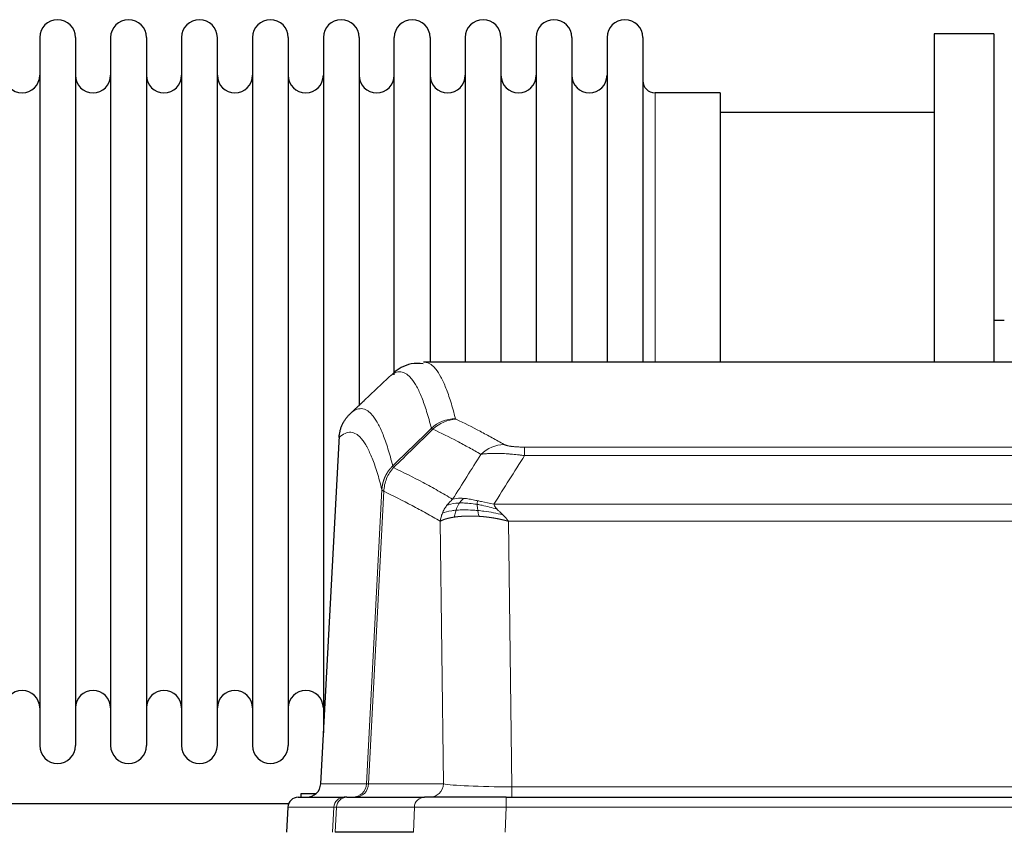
# Model space of a CAD drawing. Header units: inches. Extents: x 0 to 29700, y -16 to 21000.
# Tile 113 of 213: x 6007 to 6287, y 17068 to 17300. Entities that reach past the tile are written whole.
import ezdxf

# ---------------------------------------------------------------- set-up
doc = ezdxf.new("R2010")
doc.units = ezdxf.units.IN
doc.layers.add('1', color=7, linetype='Continuous', true_color=0xffffff)

msp = doc.modelspace()

# ---------------------------------------------------------------- linework, layer by layer
at = {"layer": '1', "color": 2, "linetype": 'Continuous', "lineweight": 25}
for p, q in [((6012.327, 17294.8), (6012.327, 17093)), ((6022.527, 17294.8), (6022.527, 17093)), ((6032.527, 17294.8), (6032.527, 17093)), ((6042.727, 17294.8), (6042.727, 17093)), ((6052.727, 17294.8), (6052.727, 17093)), ((6062.927, 17093), (6062.927, 17294.8)), ((6072.927, 17294.8), (6072.927, 17093)), ((6083.127, 17294.8), (6083.127, 17093)), ((6093.127, 17294.8), (6093.127, 17193.9)), ((6103.327, 17294.8), (6103.327, 17193.9)), ((6113.327, 17198.712), (6113.327, 17294.8)), ((6123.527, 17294.8), (6123.527, 17202.3)), ((6133.527, 17294.8), (6133.527, 17202.3)), ((6143.727, 17294.8), (6143.727, 17202.3)), ((6153.727, 17294.8), (6153.727, 17202.3)), ((6163.927, 17294.8), (6163.927, 17202.3)), ((6173.927, 17294.8), (6173.927, 17202.3)), ((6184.127, 17294.8), (6184.127, 17202.3)), ((6284.127, 17295.9), (6267.127, 17295.9)), ((6267.127, 17295.9), (6267.127, 17202.302)), ((6284.127, 17295.9), (6284.127, 17202.302)), ((6206.127, 17279.05), (6187.627, 17279.05)), ((6206.127, 17279.05), (6206.127, 17202.296)), ((6267.127, 17273.4), (6206.121, 17273.4)), ((6287.081, 17214.163), (6284.098, 17214.163)), ((6384.561, 17202.295), (6121.693, 17202.295)), ((6093.127, 17193.9), (6093.127, 17096.679)), ((6103.327, 17193.9), (6103.327, 17189.978)), ((6097.625, 17181.275), (6092.351, 17082.083)), ((6085.979, 17078.295), (6099.09, 17078.295)), ((6086.827, 17079.4), (6091.13, 17079.4)), ((6086.827, 17078.294), (6086.827, 17079.4)), ((6099.787, 17078.295), (6099.09, 17078.295)), ((6099.787, 17078.295), (6121.961, 17078.295)), ((6145.216, 17078.295), (6121.961, 17078.295)), ((6145.216, 17078.295), (6361.037, 17078.295)), ((6083.191, 17076.4), (5981.261, 17076.4)), ((6082.969, 17075.454), (6082.588, 17068.295)), ((6118.761, 17068.295), (6096.507, 17068.295))]:
    msp.add_line(p, q, dxfattribs=at)
at = {"layer": '1', "color": 110, "linetype": 'Continuous', "lineweight": 13}
for p, q in [((6187.627, 17279.05), (6187.627, 17202.296)), ((6097.611, 17180.781), (6092.363, 17082.086)), ((6150.455, 17178.088), (6355.798, 17178.088)), ((6150.455, 17175.672), (6150.455, 17178.088)), ((6355.798, 17175.672), (6150.455, 17175.672)), ((6105.429, 17082.086), (6109.806, 17165.954)), ((6110.362, 17165.478), (6106.01, 17082.086)), ((6141.724, 17161.841), (6364.529, 17161.841)), ((6127.362, 17082.086), (6126.405, 17156.933)), ((6360.417, 17156.943), (6145.837, 17156.943)), ((6145.837, 17156.943), (6146.805, 17081.26)), ((6092.363, 17082.086), (6105.429, 17082.086)), ((6106.01, 17082.086), (6127.362, 17082.086)), ((6146.805, 17081.26), (6359.448, 17081.26)), ((6146.805, 17078.295), (6146.805, 17081.26)), ((6145.216, 17075.452), (6145.216, 17078.295)), ((6082.985, 17075.452), (6082.605, 17068.295)), ((6096.096, 17075.452), (6082.985, 17075.452)), ((6095.722, 17068.295), (6096.096, 17075.452)), ((6096.88, 17075.452), (6096.507, 17068.295)), ((6119.054, 17075.452), (6096.88, 17075.452)), ((6118.761, 17068.295), (6119.054, 17075.452)), ((6145.216, 17075.452), (6144.923, 17068.295)), ((6361.037, 17075.452), (6145.216, 17075.452))]:
    msp.add_line(p, q, dxfattribs=at)
at = {"layer": '1', "color": 2, "linetype": 'Continuous', "lineweight": 25}
for centre, radius, start, end in [((6017.427, 17294.8), 5.1, 0, 180), ((6037.627, 17294.8), 5.1, 0, 180), ((6057.827, 17294.8), 5.1, 0, 180), ((6078.027, 17294.8), 5.1, 0, 180), ((6098.227, 17294.8), 5.1, 0, 180), ((6118.427, 17294.8), 5.1, 0, 180), ((6138.627, 17294.8), 5.1, 0, 180), ((6158.827, 17294.8), 5.1, 0, 180), ((6179.027, 17294.8), 5.1, 0, 180), ((6007.327, 17284.05), 5, 180, 0), ((6027.527, 17284.05), 5, 180, 0), ((6047.727, 17284.05), 5, 180, 0), ((6067.927, 17284.05), 5, 180, 0), ((6088.127, 17284.05), 5, 180, 0), ((6108.327, 17284.05), 5, 180, 0), ((6128.527, 17284.05), 5, 180, 0), ((6148.727, 17284.05), 5, 180, 0), ((6168.927, 17284.05), 5, 180, 0), ((6187.627, 17282.55), 3.5, 180, 270), ((6007.327, 17103.75), 5, 0, 180), ((6027.527, 17103.75), 5, 0, 180), ((6047.727, 17103.75), 5, 0, 180), ((6067.927, 17103.75), 5, 0, 180), ((6088.127, 17103.75), 5, 0, 180), ((6017.427, 17093), 5.1, 180, 0), ((6037.627, 17093), 5.1, 180, 0), ((6057.827, 17093), 5.1, 180, 0), ((6078.027, 17093), 5.1, 180, 0)]:
    msp.add_arc(centre, radius, start, end, dxfattribs=at)
at = {"layer": '1', "color": 110, "linetype": 'Continuous', "lineweight": 13}
for centre, major_axis, ratio, start_param, end_param in [((6130.76, 17176.238), (-9.695, -2.45), 0.9931439, 4.4664808, 5.2238901), ((6130.947, 17176.077), (-4.281, -9.037), 0.9659395, 3.5975691, 4.3432065), ((6144.608, 17168.932), (-4.97, -8.677), 0.9635717, 3.6779385, 4.4208965), ((6101.437, 17082.295), (0, 4), 0.9993908, 3.1415927, 4.6600291), ((6102.135, 17082.295), (0, 4), 0.9702957, 3.1415927, 4.6600291), ((6125.455, 17082.295), (20.038, 0.208), 0.001459, 3.1763609, 3.3855124), ((6123.486, 17082.295), (0, 4), 0.9702957, 3.1415927, 4.6600291), ((6146.726, 17082.295), (-20.002, 0.052), 0.0517476, 0.2535919, 1.5749043), ((6099.09, 17075.295), (0, 3), 0.9993908, 0, 1.5184364), ((6099.787, 17075.295), (0, 3), 0.9702957, 0, 1.5184364), ((6121.961, 17075.295), (0, 3), 0.9702957, 0, 1.5184364), ((6145.268, 17075.295), (-27.018, 0.123), 0.0058026, 4.7143189, 6.0386286), ((6123.108, 17075.295), (-27.029, 0.156), 0.000812, 6.0391366, 6.248288)]:
    msp.add_ellipse(centre, major_axis=major_axis, ratio=ratio, start_param=start_param, end_param=end_param, dxfattribs=at)
at = {"layer": '1', "color": 2, "linetype": 'Continuous', "lineweight": 25}
for centre, major_axis, start_param, end_param in [((6088.371, 17082.295), (0, 4), 3.1415927, 4.6600291), ((6085.979, 17075.295), (0, 3), 0, 1.5184364)]:
    msp.add_ellipse(centre, major_axis=major_axis, ratio=0.9993908, start_param=start_param, end_param=end_param, dxfattribs=at)
for points, knots in [([(6121.582, 17201.831), (6120.351, 17201.965), (6117.079, 17202.019), (6113.933, 17200), (6112.708, 17198.783), (6112.515, 17198.558)], [0, 0, 0, 0, 0.3012953, 0.8780665, 1, 1, 1, 1]), ([(6097.611, 17180.781), (6097.64, 17181.412), (6097.73, 17182.04), (6097.953, 17182.959), (6098.042, 17183.261), (6098.248, 17183.856), (6098.365, 17184.148), (6098.627, 17184.719), (6098.771, 17184.998), (6099.085, 17185.541), (6099.255, 17185.804), (6099.619, 17186.314), (6099.813, 17186.56), (6100.223, 17187.031), (6100.44, 17187.257), (6100.666, 17187.472)], [0, 0, 0, 0, 0.25, 0.25, 0.375, 0.375, 0.5, 0.5, 0.625, 0.625, 0.75, 0.75, 0.875, 0.875, 1, 1, 1, 1])]:
    msp.add_open_spline(points, degree=3, knots=knots, dxfattribs=at)
at = {"layer": '1', "color": 110, "linetype": 'Continuous', "lineweight": 13}
for points, knots in [([(6121.779, 17202.295), (6121.873, 17202.295), (6122.496, 17202.266), (6123.109, 17202.042), (6123.88, 17201.544), (6124.262, 17201.243), (6124.641, 17200.862), (6124.892, 17200.591), (6125.017, 17200.446), (6125.641, 17199.679), (6126.132, 17198.924), (6126.857, 17197.581), (6127.097, 17197.098), (6127.573, 17196.062), (6127.809, 17195.509), (6128.511, 17193.744), (6129.432, 17191.109), (6130.322, 17187.913), (6130.76, 17186.174)], [0, 0, 0, 0, 0.0285367, 0.1904473, 0.1904473, 0.2714026, 0.3118802, 0.3118802, 0.3523578, 0.3523578, 0.5142684, 0.5142684, 0.5952236, 0.5952236, 0.6761789, 0.6761789, 0.8380895, 1, 1, 1, 1]), ([(6123.892, 17183.435), (6123.454, 17185.173), (6122.562, 17188.366), (6121.64, 17190.999), (6120.937, 17192.763), (6120.701, 17193.315), (6120.225, 17194.351), (6119.985, 17194.834), (6119.258, 17196.176), (6118.766, 17196.931), (6118.142, 17197.698), (6118.017, 17197.842), (6117.765, 17198.114), (6117.386, 17198.495), (6117.003, 17198.796), (6116.232, 17199.294), (6115.188, 17199.676), (6113.578, 17199.405), (6112.476, 17198.661), (6111.918, 17198.148)], [0, 0, 0, 0, 0.125, 0.25, 0.25, 0.3125, 0.3125, 0.375, 0.375, 0.5, 0.5, 0.53125, 0.53125, 0.5625, 0.625, 0.625, 0.75, 0.875, 1, 1, 1, 1]), ([(6100.666, 17187.472), (6101.238, 17188.025), (6102.365, 17188.84), (6104.01, 17189.185), (6105.077, 17188.831), (6105.865, 17188.346), (6106.256, 17188.049), (6106.708, 17187.607), (6106.9, 17187.397), (6107.028, 17187.252), (6107.092, 17187.177), (6107.411, 17186.793), (6107.791, 17186.277), (6108.229, 17185.579), (6108.415, 17185.259), (6108.539, 17185.041), (6108.601, 17184.93), (6109.157, 17183.91), (6110.13, 17181.804), (6111.541, 17177.773), (6112.449, 17174.502), (6112.895, 17172.72)], [0, 0, 0, 0, 0.125, 0.25, 0.375, 0.375, 0.4375, 0.46875, 0.484375, 0.484375, 0.5, 0.5, 0.5625, 0.59375, 0.609375, 0.609375, 0.625, 0.625, 0.75, 0.875, 1, 1, 1, 1]), ([(6130.947, 17186.012), (6130.891, 17186.039), (6130.848, 17186.066), (6130.785, 17186.12), (6130.766, 17186.147), (6130.76, 17186.174)], [0, 0, 0, 0, 0.5, 0.5, 1, 1, 1, 1]), ([(6130.947, 17186.012), (6133.233, 17184.925), (6135.514, 17183.784), (6138.929, 17181.99), (6140.067, 17181.379), (6142.339, 17180.129), (6143.474, 17179.49), (6144.608, 17178.838)], [0, 0, 0, 0, 0.5, 0.5, 0.75, 0.75, 1, 1, 1, 1]), ([(6109.806, 17165.954), (6109.361, 17167.734), (6108.455, 17171.002), (6107.048, 17175.034), (6106.078, 17177.142), (6105.524, 17178.164), (6105.462, 17178.276), (6105.338, 17178.494), (6105.152, 17178.814), (6104.716, 17179.514), (6104.337, 17180.032), (6104.019, 17180.419), (6103.955, 17180.494), (6103.828, 17180.639), (6103.636, 17180.851), (6103.185, 17181.296), (6102.795, 17181.596), (6102.009, 17182.088), (6100.946, 17182.452), (6099.305, 17182.126), (6098.181, 17181.327), (6097.611, 17180.781)], [0, 0, 0, 0, 0.125, 0.25, 0.375, 0.375, 0.390625, 0.390625, 0.40625, 0.4375, 0.5, 0.5, 0.515625, 0.515625, 0.53125, 0.5625, 0.625, 0.625, 0.75, 0.875, 1, 1, 1, 1]), ([(6138.028, 17176.013), (6136.893, 17176.665), (6135.756, 17177.305), (6133.481, 17178.556), (6132.342, 17179.168), (6128.923, 17180.964), (6126.639, 17182.107), (6124.351, 17183.195)], [0, 0, 0, 0, 0.25, 0.25, 0.5, 0.5, 1, 1, 1, 1]), ([(6150.455, 17178.088), (6150.273, 17178.088), (6150.09, 17178.089), (6149.727, 17178.094), (6149.547, 17178.097), (6149.191, 17178.106), (6149.016, 17178.112), (6148.669, 17178.126), (6148.498, 17178.134), (6148.287, 17178.146), (6148.245, 17178.148), (6148.162, 17178.154), (6148.037, 17178.161), (6147.916, 17178.17), (6147.677, 17178.188), (6147.369, 17178.214), (6147.082, 17178.244), (6146.909, 17178.264), (6146.874, 17178.269), (6146.806, 17178.277), (6146.773, 17178.281), (6146.673, 17178.294), (6146.608, 17178.303), (6146.418, 17178.33), (6146.299, 17178.349), (6146.072, 17178.387), (6145.965, 17178.407), (6145.762, 17178.448), (6145.667, 17178.469), (6145.554, 17178.497), (6145.532, 17178.502), (6145.488, 17178.513), (6145.466, 17178.519), (6145.402, 17178.535), (6145.361, 17178.546), (6145.243, 17178.58), (6145.169, 17178.603), (6145.032, 17178.648), (6144.969, 17178.672), (6144.792, 17178.742), (6144.692, 17178.789), (6144.608, 17178.838)], [0, 0, 0, 0, 0.0625, 0.0625, 0.125, 0.125, 0.1875, 0.1875, 0.25, 0.25, 0.265625, 0.265625, 0.28125, 0.3125, 0.3125, 0.375, 0.4375, 0.4375, 0.453125, 0.453125, 0.46875, 0.46875, 0.5, 0.5, 0.5625, 0.5625, 0.625, 0.625, 0.6875, 0.6875, 0.703125, 0.703125, 0.71875, 0.71875, 0.75, 0.75, 0.8125, 0.8125, 0.875, 0.875, 1, 1, 1, 1]), ([(6150.455, 17175.672), (6150.121, 17175.715), (6149.787, 17175.756), (6149.124, 17175.834), (6148.796, 17175.87), (6147.82, 17175.974), (6147.183, 17176.035), (6146.48, 17176.093), (6146.402, 17176.1), (6146.246, 17176.112), (6146.169, 17176.118), (6145.937, 17176.136), (6145.785, 17176.147), (6145.33, 17176.179), (6144.735, 17176.216), (6144.162, 17176.244), (6143.741, 17176.261), (6143.533, 17176.269), (6143.327, 17176.276), (6143.191, 17176.28), (6143.123, 17176.281), (6142.517, 17176.297), (6142.009, 17176.3), (6141.29, 17176.292), (6141.058, 17176.287), (6140.719, 17176.276), (6140.608, 17176.272), (6140.39, 17176.263), (6140.282, 17176.257), (6139.755, 17176.228), (6139.367, 17176.196), (6138.652, 17176.116), (6138.326, 17176.068), (6138.028, 17176.013)], [0, 0, 0, 0, 0.0625, 0.0625, 0.125, 0.125, 0.25, 0.25, 0.265625, 0.265625, 0.28125, 0.28125, 0.3125, 0.3125, 0.375, 0.4375, 0.4375, 0.46875, 0.484375, 0.484375, 0.5, 0.5, 0.625, 0.625, 0.6875, 0.6875, 0.71875, 0.71875, 0.75, 0.75, 0.875, 0.875, 1, 1, 1, 1]), ([(6109.806, 17165.954), (6109.807, 17165.971), (6109.809, 17166.005), (6109.812, 17166.056), (6109.815, 17166.106), (6109.819, 17166.157), (6109.822, 17166.208), (6109.826, 17166.258), (6109.831, 17166.309), (6109.835, 17166.36), (6109.84, 17166.41), (6109.845, 17166.461), (6109.851, 17166.511), (6109.856, 17166.562), (6109.862, 17166.612), (6109.868, 17166.663), (6109.874, 17166.713), (6109.881, 17166.763), (6109.888, 17166.814), (6109.895, 17166.864), (6109.902, 17166.914), (6109.91, 17166.964), (6109.918, 17167.015), (6109.926, 17167.065), (6109.934, 17167.115), (6109.943, 17167.165), (6109.952, 17167.215), (6109.961, 17167.265), (6109.97, 17167.315), (6109.98, 17167.365), (6109.99, 17167.414), (6110, 17167.464), (6110.01, 17167.514), (6110.021, 17167.564), (6110.032, 17167.613), (6110.043, 17167.663), (6110.054, 17167.712), (6110.066, 17167.762), (6110.078, 17167.811), (6110.09, 17167.86), (6110.102, 17167.91), (6110.115, 17167.959), (6110.128, 17168.008), (6110.141, 17168.057), (6110.154, 17168.106), (6110.168, 17168.155), (6110.182, 17168.204), (6110.196, 17168.253), (6110.21, 17168.301), (6110.225, 17168.35), (6110.24, 17168.399), (6110.255, 17168.447), (6110.27, 17168.495), (6110.285, 17168.544), (6110.301, 17168.592), (6110.317, 17168.64), (6110.334, 17168.688), (6110.35, 17168.736), (6110.367, 17168.784), (6110.384, 17168.832), (6110.401, 17168.88), (6110.419, 17168.928), (6110.436, 17168.975), (6110.454, 17169.023), (6110.472, 17169.07), (6110.491, 17169.117), (6110.509, 17169.165), (6110.528, 17169.212), (6110.548, 17169.259), (6110.567, 17169.306), (6110.587, 17169.353), (6110.606, 17169.399), (6110.626, 17169.446), (6110.647, 17169.492), (6110.667, 17169.539), (6110.688, 17169.585), (6110.715, 17169.645), (6110.749, 17169.718), (6110.79, 17169.804), (6110.831, 17169.89), (6110.874, 17169.975), (6110.917, 17170.06), (6110.961, 17170.144), (6111.006, 17170.228), (6111.051, 17170.312), (6111.098, 17170.395), (6111.145, 17170.477), (6111.193, 17170.56), (6111.242, 17170.642), (6111.291, 17170.723), (6111.341, 17170.804), (6111.392, 17170.884), (6111.444, 17170.964), (6111.496, 17171.044), (6111.549, 17171.122), (6111.603, 17171.201), (6111.658, 17171.279), (6111.713, 17171.356), (6111.769, 17171.433), (6111.826, 17171.51), (6111.884, 17171.585), (6111.942, 17171.661), (6112.001, 17171.735), (6112.06, 17171.81), (6112.121, 17171.883), (6112.181, 17171.956), (6112.243, 17172.029), (6112.305, 17172.101), (6112.368, 17172.172), (6112.432, 17172.243), (6112.496, 17172.313), (6112.561, 17172.382), (6112.627, 17172.451), (6112.693, 17172.519), (6112.76, 17172.587), (6112.827, 17172.654), (6112.873, 17172.698), (6112.895, 17172.72)], [0, 0, 0, 0, 0.0066687, 0.0133374, 0.0200061, 0.0266746, 0.0333432, 0.0400116, 0.0466801, 0.0533484, 0.0600168, 0.066685, 0.0733532, 0.0800214, 0.0866895, 0.0933575, 0.1000255, 0.1066935, 0.1133614, 0.1200292, 0.126697, 0.1333647, 0.1400324, 0.1467001, 0.1533676, 0.1600352, 0.1667026, 0.1733701, 0.1800374, 0.1867047, 0.193372, 0.2000392, 0.2067064, 0.2133735, 0.2200405, 0.2267075, 0.2333745, 0.2400414, 0.2467082, 0.253375, 0.2600418, 0.2667085, 0.2733751, 0.2800417, 0.2867082, 0.2933747, 0.3000412, 0.3067075, 0.3133739, 0.3200401, 0.3267064, 0.3333725, 0.3400387, 0.3467047, 0.3533708, 0.3600367, 0.3667026, 0.3733685, 0.3800343, 0.3867001, 0.3933658, 0.4000315, 0.4066971, 0.4133626, 0.4200281, 0.4266936, 0.433359, 0.4400243, 0.4466896, 0.4533549, 0.4600201, 0.4666852, 0.4733503, 0.4800154, 0.4866804, 0.4933453, 0.5000102, 0.5125098, 0.5250093, 0.5375088, 0.5500082, 0.5625077, 0.5750071, 0.5875066, 0.600006, 0.6125054, 0.6250049, 0.6375043, 0.6500037, 0.6625032, 0.6750026, 0.6875021, 0.7000016, 0.7125011, 0.7250006, 0.7375001, 0.7499997, 0.7624993, 0.7749989, 0.7874985, 0.7999982, 0.812498, 0.8249977, 0.8374975, 0.8499974, 0.8624973, 0.8749972, 0.8874972, 0.8999973, 0.9124974, 0.9249976, 0.9374978, 0.9499981, 0.9624985, 0.9749989, 0.9874994, 1, 1, 1, 1]), ([(6110.362, 17165.478), (6110.383, 17166.109), (6110.461, 17166.737), (6110.725, 17167.965), (6110.911, 17168.565), (6111.382, 17169.718), (6111.667, 17170.27), (6112.326, 17171.307), (6112.699, 17171.793), (6113.107, 17172.237)], [0, 0, 0, 0, 0.25, 0.25, 0.5, 0.5, 0.75, 0.75, 1, 1, 1, 1]), ([(6113.107, 17172.237), (6113.032, 17172.326), (6112.99, 17172.422), (6112.932, 17172.595), (6112.916, 17172.672), (6112.895, 17172.72)], [0, 0, 0, 0, 0.5, 0.5, 1, 1, 1, 1]), ([(6113.107, 17172.237), (6115.929, 17170.898), (6118.745, 17169.477), (6122.959, 17167.223), (6124.362, 17166.451), (6127.164, 17164.865), (6128.563, 17164.052), (6129.961, 17163.219)], [0, 0, 0, 0, 0.5, 0.5, 0.75, 0.75, 1, 1, 1, 1]), ([(6110.362, 17165.478), (6110.357, 17165.481), (6110.347, 17165.487), (6110.332, 17165.497), (6110.317, 17165.507), (6110.301, 17165.516), (6110.286, 17165.526), (6110.271, 17165.536), (6110.255, 17165.546), (6110.24, 17165.556), (6110.224, 17165.566), (6110.209, 17165.576), (6110.194, 17165.586), (6110.178, 17165.596), (6110.163, 17165.606), (6110.148, 17165.616), (6110.133, 17165.626), (6110.118, 17165.636), (6110.103, 17165.646), (6110.088, 17165.656), (6110.074, 17165.666), (6110.059, 17165.676), (6110.045, 17165.686), (6110.031, 17165.697), (6110.017, 17165.707), (6110.003, 17165.717), (6109.99, 17165.727), (6109.969, 17165.744), (6109.943, 17165.765), (6109.915, 17165.791), (6109.891, 17165.815), (6109.872, 17165.837), (6109.856, 17165.857), (6109.843, 17165.876), (6109.833, 17165.892), (6109.825, 17165.906), (6109.819, 17165.918), (6109.815, 17165.929), (6109.811, 17165.937), (6109.809, 17165.944), (6109.807, 17165.949), (6109.806, 17165.952), (6109.806, 17165.954), (6109.806, 17165.954)], [0, 0, 0, 0, 0.0155045, 0.0313064, 0.0474058, 0.0638028, 0.0804975, 0.0974898, 0.1147799, 0.1323678, 0.1502535, 0.1684372, 0.1869188, 0.2056984, 0.224776, 0.2441517, 0.2638255, 0.2837975, 0.3040676, 0.3246359, 0.3455025, 0.3666674, 0.3881306, 0.4098921, 0.431952, 0.4543102, 0.4769669, 0.499922, 0.5635887, 0.6229234, 0.6779259, 0.7285963, 0.7749346, 0.8169408, 0.8546148, 0.8879566, 0.9169663, 0.9416439, 0.9619893, 0.9780025, 0.9896835, 0.9970323, 1, 1, 1, 1]), ([(6126.405, 17156.933), (6125.074, 17157.719), (6123.742, 17158.487), (6121.074, 17159.986), (6119.738, 17160.716), (6115.728, 17162.853), (6113.048, 17164.202), (6110.362, 17165.478)], [0, 0, 0, 0, 0.25, 0.25, 0.5, 0.5, 1, 1, 1, 1]), ([(6128.254, 17161.412), (6128.5, 17161.742), (6128.766, 17162.06), (6129.337, 17162.664), (6129.641, 17162.95), (6129.961, 17163.219)], [0, 0, 0, 0, 0.5, 0.5, 1, 1, 1, 1]), ([(6133.137, 17163.48), (6132.838, 17163.506), (6132.547, 17163.521), (6131.421, 17163.537), (6130.654, 17163.443), (6129.961, 17163.219)], [0, 0, 0, 0, 0.25, 0.25, 1, 1, 1, 1]), ([(6131.912, 17162.158), (6132.011, 17162.308), (6132.112, 17162.449), (6132.369, 17162.778), (6132.527, 17162.952), (6132.837, 17163.252), (6132.991, 17163.378), (6133.137, 17163.48)], [0, 0, 0, 0, 0.25, 0.25, 0.625, 0.625, 1, 1, 1, 1]), ([(6137.106, 17162.784), (6136.926, 17162.825), (6136.747, 17162.864), (6136.04, 17163.018), (6135.525, 17163.125), (6134.531, 17163.306), (6134.052, 17163.38), (6133.438, 17163.452), (6133.286, 17163.467), (6133.137, 17163.48)], [0, 0, 0, 0, 0.125, 0.125, 0.5, 0.5, 0.875, 0.875, 1, 1, 1, 1]), ([(6136.956, 17161.752), (6136.954, 17161.876), (6136.956, 17161.992), (6136.969, 17162.257), (6136.985, 17162.394), (6137.033, 17162.623), (6137.065, 17162.715), (6137.106, 17162.784)], [0, 0, 0, 0, 0.25, 0.25, 0.625, 0.625, 1, 1, 1, 1]), ([(6141.724, 17161.841), (6140.504, 17162.03), (6139.327, 17162.286), (6137.834, 17162.621), (6137.466, 17162.704), (6137.106, 17162.784)], [0, 0, 0, 0, 0.75, 0.75, 1, 1, 1, 1]), ([(6127.044, 17159.271), (6127.2, 17159.647), (6127.38, 17160.015), (6127.784, 17160.73), (6128.009, 17161.078), (6128.254, 17161.412)], [0, 0, 0, 0, 0.5, 0.5, 1, 1, 1, 1]), ([(6130.927, 17160.095), (6130.492, 17160.059), (6130.082, 17160.014), (6128.552, 17159.797), (6127.656, 17159.557), (6127.044, 17159.271)], [0, 0, 0, 0, 0.25, 0.25, 1, 1, 1, 1]), ([(6131.912, 17162.158), (6131.541, 17162.144), (6131.184, 17162.119), (6129.824, 17161.968), (6128.953, 17161.743), (6128.254, 17161.412)], [0, 0, 0, 0, 0.25, 0.25, 1, 1, 1, 1]), ([(6130.436, 17158.134), (6130.472, 17158.334), (6130.515, 17158.558), (6130.62, 17159.037), (6130.683, 17159.293), (6130.809, 17159.733), (6130.865, 17159.914), (6130.927, 17160.095)], [0, 0, 0, 0, 0.375, 0.375, 0.75, 0.75, 1, 1, 1, 1]), ([(6130.927, 17160.095), (6130.957, 17160.186), (6130.99, 17160.277), (6131.124, 17160.64), (6131.237, 17160.913), (6131.487, 17161.438), (6131.623, 17161.69), (6131.814, 17162.006), (6131.863, 17162.083), (6131.912, 17162.158)], [0, 0, 0, 0, 0.125, 0.125, 0.5, 0.5, 0.875, 0.875, 1, 1, 1, 1]), ([(6137.124, 17160.01), (6136.835, 17160.037), (6136.549, 17160.06), (6135.415, 17160.143), (6134.592, 17160.178), (6133.027, 17160.197), (6132.286, 17160.181), (6131.368, 17160.128), (6131.144, 17160.113), (6130.927, 17160.095)], [0, 0, 0, 0, 0.125, 0.125, 0.5, 0.5, 0.875, 0.875, 1, 1, 1, 1]), ([(6136.956, 17161.752), (6136.727, 17161.791), (6136.5, 17161.827), (6135.598, 17161.963), (6134.939, 17162.041), (6133.669, 17162.145), (6133.059, 17162.17), (6132.287, 17162.168), (6132.098, 17162.164), (6131.912, 17162.158)], [0, 0, 0, 0, 0.125, 0.125, 0.5, 0.5, 0.875, 0.875, 1, 1, 1, 1]), ([(6142.595, 17160.397), (6141.184, 17160.82), (6139.748, 17161.195), (6137.877, 17161.585), (6137.413, 17161.674), (6136.956, 17161.752)], [0, 0, 0, 0, 0.75, 0.75, 1, 1, 1, 1]), ([(6137.124, 17160.01), (6137.112, 17160.087), (6137.101, 17160.165), (6137.056, 17160.475), (6137.027, 17160.706), (6136.983, 17161.151), (6136.968, 17161.363), (6136.958, 17161.626), (6136.957, 17161.69), (6136.956, 17161.752)], [0, 0, 0, 0, 0.125, 0.125, 0.5, 0.5, 0.875, 0.875, 1, 1, 1, 1]), ([(6137.439, 17158.359), (6137.406, 17158.522), (6137.367, 17158.708), (6137.285, 17159.11), (6137.242, 17159.327), (6137.174, 17159.702), (6137.149, 17159.855), (6137.124, 17160.01)], [0, 0, 0, 0, 0.375, 0.375, 0.75, 0.75, 1, 1, 1, 1]), ([(6144.266, 17158.779), (6142.493, 17159.231), (6140.664, 17159.578), (6138.29, 17159.89), (6137.702, 17159.956), (6137.124, 17160.01)], [0, 0, 0, 0, 0.75, 0.75, 1, 1, 1, 1]), ([(6142.595, 17160.397), (6142.476, 17160.525), (6142.366, 17160.65), (6142.118, 17160.96), (6141.992, 17161.142), (6141.806, 17161.498), (6141.745, 17161.672), (6141.724, 17161.841)], [0, 0, 0, 0, 0.25, 0.25, 0.625, 0.625, 1, 1, 1, 1]), ([(6144.266, 17158.779), (6144.192, 17158.851), (6144.118, 17158.922), (6143.822, 17159.203), (6143.6, 17159.41), (6143.173, 17159.814), (6142.967, 17160.012), (6142.715, 17160.27), (6142.654, 17160.334), (6142.595, 17160.397)], [0, 0, 0, 0, 0.125, 0.125, 0.5, 0.5, 0.875, 0.875, 1, 1, 1, 1]), ([(6126.405, 17156.933), (6126.462, 17157.329), (6126.544, 17157.725), (6126.757, 17158.506), (6126.889, 17158.893), (6127.044, 17159.271)], [0, 0, 0, 0, 0.5, 0.5, 1, 1, 1, 1]), ([(6130.436, 17158.134), (6130.425, 17158.132), (6130.402, 17158.129), (6130.367, 17158.123), (6130.331, 17158.118), (6130.295, 17158.113), (6130.259, 17158.107), (6130.223, 17158.101), (6130.186, 17158.095), (6130.148, 17158.089), (6130.111, 17158.083), (6130.073, 17158.077), (6130.034, 17158.07), (6129.995, 17158.064), (6129.956, 17158.057), (6129.917, 17158.05), (6129.877, 17158.043), (6129.837, 17158.036), (6129.796, 17158.029), (6129.756, 17158.022), (6129.715, 17158.014), (6129.673, 17158.006), (6129.632, 17157.999), (6129.59, 17157.991), (6129.548, 17157.982), (6129.505, 17157.974), (6129.462, 17157.966), (6129.42, 17157.957), (6129.376, 17157.949), (6129.333, 17157.94), (6129.289, 17157.931), (6129.245, 17157.921), (6129.201, 17157.912), (6129.157, 17157.903), (6129.113, 17157.893), (6129.068, 17157.883), (6129.023, 17157.873), (6128.978, 17157.863), (6128.933, 17157.853), (6128.888, 17157.842), (6128.842, 17157.832), (6128.797, 17157.821), (6128.751, 17157.81), (6128.705, 17157.799), (6128.66, 17157.788), (6128.614, 17157.776), (6128.568, 17157.765), (6128.522, 17157.753), (6128.475, 17157.741), (6128.429, 17157.729), (6128.383, 17157.717), (6128.337, 17157.704), (6128.291, 17157.692), (6128.244, 17157.679), (6128.198, 17157.666), (6128.152, 17157.653), (6128.106, 17157.639), (6128.06, 17157.626), (6128.014, 17157.612), (6127.968, 17157.598), (6127.922, 17157.584), (6127.876, 17157.57), (6127.83, 17157.555), (6127.785, 17157.541), (6127.739, 17157.526), (6127.694, 17157.511), (6127.649, 17157.496), (6127.604, 17157.481), (6127.559, 17157.465), (6127.514, 17157.449), (6127.47, 17157.433), (6127.426, 17157.417), (6127.382, 17157.401), (6127.338, 17157.385), (6127.295, 17157.368), (6127.252, 17157.351), (6127.209, 17157.334), (6127.166, 17157.317), (6127.124, 17157.299), (6127.082, 17157.282), (6127.041, 17157.264), (6127, 17157.246), (6126.959, 17157.228), (6126.919, 17157.209), (6126.879, 17157.191), (6126.839, 17157.172), (6126.8, 17157.153), (6126.761, 17157.134), (6126.723, 17157.115), (6126.686, 17157.095), (6126.649, 17157.076), (6126.612, 17157.056), (6126.576, 17157.036), (6126.54, 17157.015), (6126.506, 17156.995), (6126.471, 17156.974), (6126.437, 17156.954), (6126.416, 17156.94), (6126.405, 17156.933)], [0, 0, 0, 0, 0.0060657, 0.012223, 0.0184718, 0.0248123, 0.0312443, 0.0377679, 0.0443831, 0.0510899, 0.0578883, 0.0647782, 0.0717598, 0.0788329, 0.0859977, 0.093254, 0.1006019, 0.1080414, 0.1155725, 0.1231952, 0.1309095, 0.1387154, 0.1466129, 0.1546019, 0.1626826, 0.1708549, 0.1791188, 0.1874742, 0.1959213, 0.20446, 0.2130903, 0.2218121, 0.2306256, 0.2395307, 0.2485274, 0.2576156, 0.2667955, 0.276067, 0.2854301, 0.2948848, 0.3044311, 0.314069, 0.3237985, 0.3336196, 0.3435324, 0.3535367, 0.3636326, 0.3738202, 0.3840993, 0.3944701, 0.4049324, 0.4154864, 0.426132, 0.4368691, 0.4476979, 0.4586183, 0.4696303, 0.480734, 0.4919292, 0.503216, 0.5145945, 0.5260645, 0.5376262, 0.5492795, 0.5610244, 0.5728609, 0.584789, 0.5968087, 0.60892, 0.621123, 0.6334175, 0.6458037, 0.6582815, 0.6708509, 0.6835119, 0.6962645, 0.7091087, 0.7220445, 0.735072, 0.748191, 0.7614017, 0.774704, 0.7880979, 0.8015834, 0.8151605, 0.8288293, 0.8425896, 0.8564416, 0.8703852, 0.8844204, 0.8985472, 0.9127656, 0.9270756, 0.9414773, 0.9559705, 0.9705554, 0.9852319, 1, 1, 1, 1]), ([(6137.439, 17158.359), (6137.417, 17158.361), (6137.373, 17158.363), (6137.307, 17158.367), (6137.241, 17158.371), (6137.175, 17158.375), (6137.109, 17158.379), (6137.043, 17158.382), (6136.977, 17158.386), (6136.91, 17158.389), (6136.844, 17158.392), (6136.778, 17158.395), (6136.711, 17158.399), (6136.645, 17158.401), (6136.578, 17158.404), (6136.512, 17158.407), (6136.445, 17158.41), (6136.378, 17158.412), (6136.312, 17158.414), (6136.245, 17158.417), (6136.178, 17158.419), (6136.111, 17158.421), (6136.044, 17158.423), (6135.977, 17158.425), (6135.91, 17158.426), (6135.844, 17158.428), (6135.777, 17158.429), (6135.71, 17158.431), (6135.642, 17158.432), (6135.575, 17158.433), (6135.508, 17158.434), (6135.441, 17158.435), (6135.374, 17158.436), (6135.307, 17158.436), (6135.24, 17158.437), (6135.173, 17158.437), (6135.106, 17158.438), (6135.039, 17158.438), (6134.972, 17158.438), (6134.904, 17158.438), (6134.837, 17158.438), (6134.77, 17158.437), (6134.703, 17158.437), (6134.636, 17158.436), (6134.569, 17158.436), (6134.502, 17158.435), (6134.435, 17158.434), (6134.368, 17158.433), (6134.301, 17158.432), (6134.234, 17158.431), (6134.167, 17158.429), (6134.1, 17158.428), (6134.034, 17158.426), (6133.967, 17158.424), (6133.9, 17158.423), (6133.833, 17158.421), (6133.767, 17158.419), (6133.7, 17158.416), (6133.634, 17158.414), (6133.567, 17158.411), (6133.501, 17158.409), (6133.434, 17158.406), (6133.368, 17158.403), (6133.302, 17158.4), (6133.236, 17158.397), (6133.169, 17158.394), (6133.103, 17158.391), (6133.037, 17158.387), (6132.972, 17158.384), (6132.906, 17158.38), (6132.84, 17158.376), (6132.774, 17158.372), (6132.709, 17158.368), (6132.643, 17158.364), (6132.578, 17158.359), (6132.513, 17158.355), (6132.448, 17158.35), (6132.383, 17158.345), (6132.318, 17158.34), (6132.253, 17158.335), (6132.188, 17158.33), (6132.124, 17158.325), (6132.059, 17158.32), (6131.995, 17158.314), (6131.931, 17158.309), (6131.867, 17158.303), (6131.803, 17158.297), (6131.739, 17158.291), (6131.675, 17158.285), (6131.612, 17158.278), (6131.548, 17158.272), (6131.485, 17158.265), (6131.422, 17158.259), (6131.359, 17158.252), (6131.296, 17158.245), (6131.234, 17158.238), (6131.171, 17158.231), (6131.109, 17158.223), (6131.047, 17158.216), (6130.985, 17158.208), (6130.923, 17158.2), (6130.862, 17158.193), (6130.8, 17158.185), (6130.739, 17158.176), (6130.678, 17158.168), (6130.617, 17158.16), (6130.557, 17158.151), (6130.496, 17158.143), (6130.456, 17158.137), (6130.436, 17158.134)], [0, 0, 0, 0, 0.0082024, 0.0164263, 0.0246716, 0.0329384, 0.0412265, 0.0495362, 0.0578672, 0.0662198, 0.0745938, 0.0829892, 0.0914062, 0.0998446, 0.1083045, 0.1167859, 0.1252887, 0.1338131, 0.1423589, 0.1509263, 0.1595151, 0.1681255, 0.1767574, 0.1854108, 0.1940858, 0.2027822, 0.2115002, 0.2202398, 0.2290008, 0.2377835, 0.2465876, 0.2554134, 0.2642606, 0.2731295, 0.2820199, 0.2909319, 0.2998654, 0.3088206, 0.3177973, 0.3267956, 0.3358154, 0.3448569, 0.35392, 0.3630047, 0.3721109, 0.3812388, 0.3903883, 0.3995594, 0.4087522, 0.4179665, 0.4272025, 0.4364601, 0.4457393, 0.4550402, 0.4643627, 0.4737069, 0.4830727, 0.4924601, 0.5018692, 0.5113, 0.5207524, 0.5302265, 0.5397222, 0.5492397, 0.5587788, 0.5683395, 0.577922, 0.5875261, 0.5971519, 0.6067994, 0.6164686, 0.6261595, 0.6358721, 0.6456064, 0.6553624, 0.6651401, 0.6749395, 0.6847606, 0.6946034, 0.704468, 0.7143542, 0.7242622, 0.734192, 0.7441434, 0.7541166, 0.7641115, 0.7741282, 0.7841666, 0.7942268, 0.8043087, 0.8144123, 0.8245377, 0.8346848, 0.8448538, 0.8550444, 0.8652568, 0.875491, 0.885747, 0.8960247, 0.9063242, 0.9166455, 0.9269886, 0.9373534, 0.9477401, 0.9581485, 0.9685787, 0.9790306, 0.9895044, 1, 1, 1, 1]), ([(6145.837, 17156.943), (6145.815, 17156.949), (6145.77, 17156.961), (6145.704, 17156.98), (6145.637, 17156.998), (6145.571, 17157.017), (6145.504, 17157.035), (6145.437, 17157.053), (6145.37, 17157.071), (6145.303, 17157.089), (6145.236, 17157.107), (6145.169, 17157.125), (6145.101, 17157.142), (6145.034, 17157.16), (6144.966, 17157.177), (6144.898, 17157.194), (6144.831, 17157.211), (6144.763, 17157.229), (6144.695, 17157.245), (6144.627, 17157.262), (6144.558, 17157.279), (6144.49, 17157.296), (6144.422, 17157.312), (6144.353, 17157.329), (6144.285, 17157.345), (6144.216, 17157.361), (6144.147, 17157.377), (6144.079, 17157.393), (6144.01, 17157.409), (6143.941, 17157.425), (6143.872, 17157.44), (6143.802, 17157.456), (6143.733, 17157.471), (6143.664, 17157.487), (6143.594, 17157.502), (6143.525, 17157.517), (6143.455, 17157.532), (6143.386, 17157.547), (6143.316, 17157.561), (6143.246, 17157.576), (6143.176, 17157.59), (6143.106, 17157.605), (6143.036, 17157.619), (6142.966, 17157.633), (6142.896, 17157.647), (6142.826, 17157.661), (6142.755, 17157.675), (6142.685, 17157.689), (6142.614, 17157.702), (6142.544, 17157.716), (6142.473, 17157.729), (6142.403, 17157.742), (6142.332, 17157.755), (6142.261, 17157.768), (6142.19, 17157.781), (6142.119, 17157.794), (6142.048, 17157.807), (6141.977, 17157.819), (6141.906, 17157.832), (6141.835, 17157.844), (6141.764, 17157.856), (6141.693, 17157.868), (6141.621, 17157.88), (6141.55, 17157.892), (6141.478, 17157.903), (6141.407, 17157.915), (6141.335, 17157.926), (6141.264, 17157.938), (6141.192, 17157.949), (6141.121, 17157.96), (6141.049, 17157.971), (6140.977, 17157.982), (6140.905, 17157.993), (6140.834, 17158.003), (6140.762, 17158.014), (6140.69, 17158.024), (6140.618, 17158.034), (6140.546, 17158.044), (6140.474, 17158.054), (6140.402, 17158.064), (6140.33, 17158.074), (6140.258, 17158.083), (6140.186, 17158.093), (6140.113, 17158.102), (6140.041, 17158.112), (6139.969, 17158.121), (6139.897, 17158.13), (6139.825, 17158.138), (6139.752, 17158.147), (6139.68, 17158.156), (6139.608, 17158.164), (6139.536, 17158.173), (6139.463, 17158.181), (6139.391, 17158.189), (6139.319, 17158.197), (6139.246, 17158.205), (6139.174, 17158.213), (6139.102, 17158.22), (6139.029, 17158.228), (6138.957, 17158.235), (6138.884, 17158.242), (6138.812, 17158.249), (6138.74, 17158.256), (6138.667, 17158.263), (6138.595, 17158.27), (6138.523, 17158.276), (6138.45, 17158.283), (6138.378, 17158.289), (6138.306, 17158.295), (6138.233, 17158.301), (6138.161, 17158.307), (6138.089, 17158.313), (6138.016, 17158.319), (6137.944, 17158.324), (6137.872, 17158.33), (6137.8, 17158.335), (6137.728, 17158.34), (6137.655, 17158.345), (6137.583, 17158.35), (6137.511, 17158.355), (6137.463, 17158.358), (6137.439, 17158.359)], [0, 0, 0, 0, 0.007775, 0.0155603, 0.0233558, 0.0311618, 0.038978, 0.0468046, 0.0546416, 0.0624889, 0.0703466, 0.0782147, 0.0860931, 0.093982, 0.1018813, 0.109791, 0.1177112, 0.1256417, 0.1335828, 0.1415343, 0.1494962, 0.1574687, 0.1654516, 0.173445, 0.1814489, 0.1894634, 0.1974883, 0.2055238, 0.2135699, 0.2216264, 0.2296936, 0.2377713, 0.2458596, 0.2539585, 0.2620679, 0.270188, 0.2783187, 0.28646, 0.2946119, 0.3027745, 0.3109477, 0.3191316, 0.3273261, 0.3355314, 0.3437472, 0.3519738, 0.3602111, 0.3684591, 0.3767178, 0.3849872, 0.3932673, 0.4015582, 0.4098598, 0.4181722, 0.4264954, 0.4348293, 0.443174, 0.4515295, 0.4598958, 0.4682728, 0.4766607, 0.4850594, 0.493469, 0.5018893, 0.5103206, 0.5187626, 0.5272155, 0.5356793, 0.544154, 0.5526395, 0.561136, 0.5696433, 0.5781615, 0.5866906, 0.5952307, 0.6037817, 0.6123436, 0.6209165, 0.6295003, 0.638095, 0.6467007, 0.6553174, 0.6639451, 0.6725838, 0.6812334, 0.6898941, 0.6985657, 0.7072484, 0.7159421, 0.7246468, 0.7333625, 0.7420893, 0.7508272, 0.759576, 0.768336, 0.777107, 0.7858891, 0.7946823, 0.8034866, 0.812302, 0.8211284, 0.829966, 0.8388147, 0.8476746, 0.8565455, 0.8654276, 0.8743209, 0.8832252, 0.8921408, 0.9010675, 0.9100054, 0.9189544, 0.9279147, 0.9368861, 0.9458688, 0.9548626, 0.9638676, 0.9728839, 0.9819114, 0.9909501, 1, 1, 1, 1]), ([(6145.837, 17156.943), (6145.684, 17157.189), (6145.508, 17157.428), (6145.125, 17157.894), (6144.918, 17158.121), (6144.56, 17158.491), (6144.413, 17158.636), (6144.266, 17158.779)], [0, 0, 0, 0, 0.375, 0.375, 0.75, 0.75, 1, 1, 1, 1])]:
    msp.add_open_spline(points, degree=3, knots=knots, dxfattribs=at)
at = {"layer": '1', "color": 2, "linetype": 'Continuous', "lineweight": 25}
for points, degree in [([(6111.918, 17198.148), (6109.67, 17196.016), (6107.423, 17193.884), (6105.176, 17191.752)], 3), ([(6105.176, 17191.752), (6100.668, 17187.474)], 1)]:
    msp.add_open_spline(points, degree=degree, dxfattribs=at)
at = {"layer": '1', "color": 110, "linetype": 'Continuous', "lineweight": 13}
for points in [[(6112.895, 17172.72), (6116.56, 17176.292), (6120.226, 17179.864), (6123.892, 17183.435)], [(6124.351, 17183.195), (6120.602, 17179.543), (6116.855, 17175.89), (6113.107, 17172.237)], [(6124.351, 17183.195), (6124.238, 17183.247), (6124.05, 17183.339), (6123.933, 17183.407), (6123.892, 17183.435)], [(6129.961, 17163.219), (6132.635, 17167.487), (6135.324, 17171.752), (6138.028, 17176.013)], [(6150.455, 17175.672), (6147.528, 17171.066), (6144.617, 17166.456), (6141.724, 17161.841)]]:
    msp.add_open_spline(points, degree=3, dxfattribs=at)

doc.saveas('drawing.dxf')
